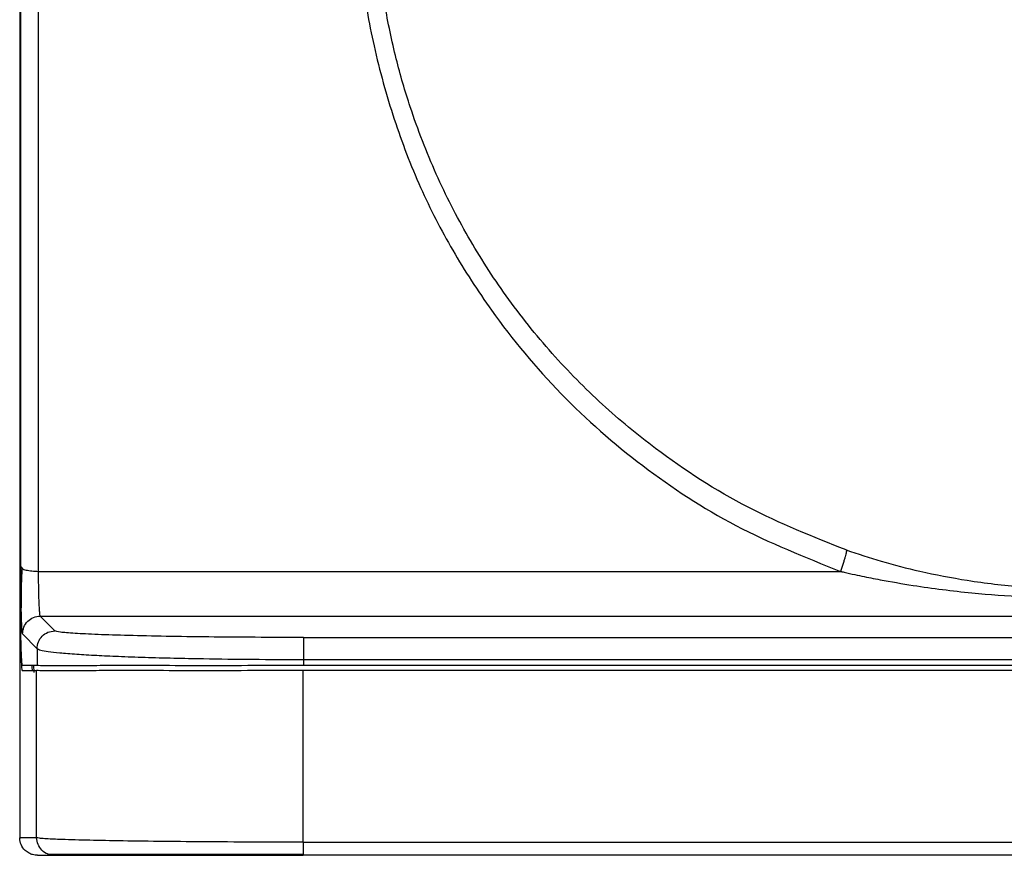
# Model space of a CAD drawing. Header units: millimetres. Extents: x 36 to 747, y 24 to 484.
# Tile 11 of 14: x 550 to 605, y 344 to 391. Entities that reach past the tile are written whole.
import ezdxf

# ---------------------------------------------------------------- set-up
doc = ezdxf.new("R2010")
doc.units = ezdxf.units.MM

msp = doc.modelspace()

# ---------------------------------------------------------------- linework, layer by layer
at = {"color": 7, "linetype": 'Continuous', "lineweight": 25}
for p, q in [((549.837, 360.302), (549.837, 470.166)), ((549.774, 469.86), (549.774, 345.061)), ((550.837, 360.05), (550.837, 469.914)), ((549.808, 359.413), (549.804, 469.126)), ((549.777, 438.334), (549.777, 345.054)), ((549.777, 438.334), (549.78, 359.491)), ((549.837, 360.302), (549.912, 360.215)), ((550.837, 360.05), (595.968, 360.05)), ((549.812, 358.461), (549.808, 359.413)), ((551.75, 356.694), (550.934, 357.533)), ((550.934, 357.533), (667.613, 357.533)), ((549.934, 356.527), (550.75, 355.688)), ((565.745, 356.327), (652.802, 356.327)), ((550.75, 355.688), (550.75, 354.761)), ((549.93, 354.761), (550.75, 354.761)), ((550.55, 354.761), (550.575, 354.346)), ((565.745, 355.069), (565.745, 354.761)), ((652.802, 355.069), (565.745, 355.069)), ((565.745, 354.761), (652.802, 354.761)), ((549.912, 354.461), (550.729, 354.461)), ((550.729, 345.054), (550.729, 354.461)), ((565.724, 344.802), (565.724, 354.461)), ((652.823, 354.461), (565.724, 354.461)), ((550.729, 345.054), (549.777, 345.054)), ((565.724, 344.802), (652.823, 344.802)), ((550.774, 344.061), (551.729, 344.061)), ((551.729, 344.061), (551.376, 344.131)), ((652.823, 344.061), (565.724, 344.061))]:
    msp.add_line(p, q, dxfattribs=at)
for points, knots in [([(568.78, 397.595), (568.838, 396.264), (568.954, 393.591), (569.673, 389.54), (570.776, 385.54), (572.251, 381.679), (574.102, 378.083), (576.658, 374.133), (580.126, 369.947), (584.769, 365.876), (590.035, 362.424), (593.973, 360.848), (595.968, 360.05)], [0, 0, 0, 0, 0.082031, 0.164713, 0.252654, 0.336842, 0.417849, 0.49968, 0.623534, 0.746821, 0.871785, 1, 1, 1, 1]), ([(596.296, 361.253), (594.429, 361.997), (590.633, 363.509), (586.109, 366.441), (582.491, 369.435), (579.663, 372.311), (577.136, 375.475), (574.96, 378.863), (573.148, 382.419), (571.841, 385.793), (570.91, 388.996), (570.328, 391.779), (569.909, 394.773), (569.826, 396.751), (569.78, 397.872)], [0, 0, 0, 0, 0.122935, 0.249835, 0.329982, 0.413309, 0.499846, 0.581959, 0.664804, 0.749903, 0.809204, 0.874949, 0.929145, 1, 1, 1, 1]), ([(596.296, 361.253), (596.301, 361.246), (596.311, 361.231), (596.301, 361.144), (596.276, 361.022), (596.237, 360.871), (596.187, 360.695), (596.123, 360.493), (596.049, 360.271), (595.995, 360.124), (595.968, 360.05)], [0, 0, 0, 0, 0.13181, 0.261417, 0.384974, 0.499998, 0.615024, 0.738582, 0.86819, 1, 1, 1, 1]), ([(596.296, 361.253), (596.952, 361.037), (598.316, 360.585), (600.593, 360.001), (603.227, 359.49), (606.18, 359.142), (609.565, 359.009), (613.107, 359.187), (616.599, 359.702), (619.613, 360.393), (621.421, 360.983), (622.251, 361.253)], [0, 0, 0, 0, 0.078368, 0.163139, 0.266164, 0.382896, 0.500415, 0.649877, 0.784244, 0.901019, 1, 1, 1, 1]), ([(549.862, 357.989), (549.859, 358.095), (549.852, 358.392), (549.845, 358.955), (549.838, 359.634), (549.838, 360.079), (549.837, 360.302)], [0, 0, 0, 0, 0.155733, 0.437051, 0.718161, 1, 1, 1, 1]), ([(549.906, 360.242), (549.895, 360.051), (549.872, 359.661), (549.857, 359.023), (549.854, 358.448), (549.86, 358.118), (549.862, 357.989)], [0, 0, 0, 0, 0.263632, 0.536115, 0.817224, 1, 1, 1, 1]), ([(550.934, 357.533), (550.928, 357.547), (550.916, 357.574), (550.898, 357.747), (550.881, 358.002), (550.866, 358.342), (550.853, 358.735), (550.844, 359.179), (550.838, 359.624), (550.837, 359.913), (550.837, 360.05), (550.837, 360.05)], [0, 0, 0, 0, 0.1250241, 0.250046, 0.3849816, 0.5000654, 0.631971, 0.7592602, 0.8819379, 0.9999956, 1, 1, 1, 1]), ([(595.968, 360.05), (595.98, 360.047), (596.002, 360.042), (596.04, 360.033), (596.097, 360.02), (596.2, 359.997), (596.385, 359.955), (596.721, 359.88), (597.34, 359.748), (598.479, 359.522), (600.538, 359.167), (604.22, 358.701), (608.543, 358.491), (613.031, 358.629), (616.636, 358.965), (619.463, 359.403), (621.219, 359.749), (622.007, 359.92), (622.361, 360), (622.518, 360.035), (622.561, 360.046), (622.573, 360.048), (622.577, 360.049), (622.578, 360.05), (622.579, 360.05), (622.579, 360.05)], [0, 0, 0, 0, 0.00139, 0.002484, 0.004442, 0.007951, 0.014261, 0.025666, 0.046473, 0.085042, 0.155431, 0.279905, 0.499978, 0.638379, 0.781459, 0.904659, 0.95797, 0.981512, 0.994847, 0.99855, 0.999517, 0.999815, 0.999921, 0.999963, 1, 1, 1, 1]), ([(549.78, 359.491), (549.78, 359.208), (549.782, 358.631), (549.79, 357.727), (549.803, 356.829), (549.816, 356.169), (549.833, 355.638), (549.851, 355.149), (549.878, 354.599), (549.9, 354.511), (549.912, 354.461)], [0, 0, 0, 0, 0.117893, 0.240571, 0.368034, 0.500282, 0.552315, 0.653095, 0.802422, 1, 1, 1, 1]), ([(549.93, 354.761), (549.918, 354.816), (549.894, 354.928), (549.856, 355.775), (549.83, 356.784), (549.818, 357.711), (549.814, 358.209), (549.812, 358.461)], [0, 0, 0, 0, 0.249685, 0.49937, 0.742236, 0.869394, 1, 1, 1, 1]), ([(565.745, 356.327), (564.831, 356.329), (563.005, 356.331), (560.376, 356.354), (557.96, 356.388), (555.848, 356.434), (554.111, 356.49), (552.819, 356.554), (551.966, 356.623), (551.822, 356.67), (551.75, 356.694)], [0, 0, 0, 0, 0.124942, 0.249849, 0.374794, 0.49977, 0.624782, 0.749825, 0.874884, 1, 1, 1, 1]), ([(565.745, 355.069), (564.791, 355.071), (562.867, 355.075), (560.417, 355.108), (558.408, 355.148), (556.795, 355.192), (555.342, 355.244), (554.052, 355.303), (552.93, 355.37), (552.014, 355.444), (551.353, 355.52), (550.889, 355.6), (550.799, 355.657), (550.75, 355.688)], [0, 0, 0, 0, 0.1219673, 0.2458954, 0.3255936, 0.4078382, 0.4926745, 0.5709711, 0.6547239, 0.7439525, 0.8257958, 0.904916, 1, 1, 1, 1]), ([(550.512, 354.461), (550.5, 354.48), (550.487, 354.5), (550.474, 354.747), (550.473, 354.761)], [0, 0, 0, 0, 0.945401, 1, 1, 1, 1]), ([(550.75, 354.761), (550.859, 354.758), (551.064, 354.753), (552.054, 354.746), (552.993, 354.749), (553.718, 354.754), (554.458, 354.759), (555.661, 354.762), (557.501, 354.758), (560.14, 354.756), (562.918, 354.758), (564.812, 354.76), (565.745, 354.761)], [0, 0, 0, 0, 0.154246, 0.289341, 0.34977, 0.405402, 0.456243, 0.502301, 0.632703, 0.758946, 0.881285, 1, 1, 1, 1]), ([(565.724, 354.461), (564.791, 354.46), (562.897, 354.458), (560.12, 354.455), (558.087, 354.457), (556.732, 354.459), (555.943, 354.46), (554.894, 354.462), (553.589, 354.453), (552.188, 354.444), (551.044, 354.453), (550.838, 354.458), (550.729, 354.461)], [0, 0, 0, 0, 0.118698, 0.241029, 0.367274, 0.410336, 0.453871, 0.497888, 0.594696, 0.710636, 0.845736, 1, 1, 1, 1]), ([(549.774, 345.061), (549.774, 345.052), (549.774, 345.037), (549.774, 345.023), (549.775, 345.016)], [0, 0, 0, 0, 0.56006, 1, 1, 1, 1]), ([(549.775, 345.016), (549.775, 345.023), (549.776, 345.036), (549.777, 345.048), (549.777, 345.054)], [0, 0, 0, 0, 0.559937, 1, 1, 1, 1]), ([(550.774, 344.061), (550.682, 344.068), (550.517, 344.081), (550.28, 344.18), (550.041, 344.354), (549.831, 344.643), (549.793, 344.895), (549.775, 345.016)], [0, 0, 0, 0, 0.180459, 0.324223, 0.500857, 0.761083, 1, 1, 1, 1]), ([(565.724, 344.802), (564.771, 344.803), (562.849, 344.804), (560.097, 344.819), (557.53, 344.841), (555.296, 344.873), (553.388, 344.909), (552.235, 344.946), (551.55, 344.974), (551.154, 344.996), (550.833, 345.023), (550.765, 345.043), (550.729, 345.054)], [0, 0, 0, 0, 0.121526, 0.244982, 0.36502, 0.490953, 0.610545, 0.74248, 0.792715, 0.852381, 0.921477, 1, 1, 1, 1]), ([(551.36, 344.13), (551.41, 344.13), (551.478, 344.13), (551.975, 344.13), (552.112, 344.13)], [0, 0, 0, 0, 0.723704, 1, 1, 1, 1]), ([(551.729, 344.061), (551.872, 344.061), (552.159, 344.061), (553.983, 344.061), (556.512, 344.061), (559.456, 344.061), (562.499, 344.061), (564.649, 344.061), (565.724, 344.061)], [0, 0, 0, 0, 0.186769, 0.373419, 0.559981, 0.70669, 0.853334, 1, 1, 1, 1]), ([(552.112, 344.13), (552.289, 344.13), (552.748, 344.13), (554.093, 344.13), (555.99, 344.13), (557.812, 344.13), (559.048, 344.13), (559.441, 344.13)], [0, 0, 0, 0, 0.1572681, 0.4088519, 0.6529908, 0.8896794, 1, 1, 1, 1]), ([(559.441, 344.13), (559.853, 344.13), (561.034, 344.13), (563.172, 344.13), (564.883, 344.13), (565.724, 344.13)], [0, 0, 0, 0, 0.214218, 0.613813, 1, 1, 1, 1])]:
    msp.add_open_spline(points, degree=3, knots=knots, dxfattribs=at)
at = {"color": 1, "linetype": 'Continuous', "lineweight": 25}
for points, knots in [([(549.912, 360.215), (549.915, 360.212), (549.943, 360.176), (550.131, 360.12), (550.448, 360.061), (550.707, 360.054), (550.837, 360.05)], [0, 0, 0, 0, 0.033335, 0.355557, 0.677778, 1, 1, 1, 1]), ([(549.934, 356.527), (549.928, 356.547), (549.917, 356.587), (549.899, 356.841), (549.882, 357.221), (549.869, 357.614), (549.863, 357.9), (549.862, 357.989)], [0, 0, 0, 0, 0.225409, 0.450174, 0.675275, 0.899963, 1, 1, 1, 1]), ([(551.376, 344.131), (551.367, 344.132), (551.23, 344.158), (551.01, 344.343), (550.776, 344.661), (550.744, 344.923), (550.729, 345.054)], [0, 0, 0, 0, 0.024642, 0.349761, 0.674881, 1, 1, 1, 1])]:
    msp.add_open_spline(points, degree=3, knots=knots, dxfattribs=at)
at = {"color": 7, "linetype": 'Continuous', "lineweight": 25}
for points in [[(549.934, 356.527), (549.948, 356.658), (549.977, 356.921), (550.208, 357.254), (550.539, 357.487), (550.802, 357.518), (550.934, 357.533)], [(550.75, 355.688), (550.764, 355.82), (550.793, 356.083), (551.024, 356.416), (551.355, 356.649), (551.618, 356.679), (551.75, 356.694)], [(565.745, 356.327), (565.745, 356.32), (565.745, 356.307), (565.745, 356.223), (565.745, 356.097), (565.745, 355.931), (565.745, 355.735), (565.745, 355.518), (565.745, 355.291), (565.745, 355.143), (565.745, 355.069)], [(565.724, 344.802), (565.724, 344.699), (565.724, 344.494), (565.724, 344.255), (565.724, 344.092), (565.724, 344.071), (565.724, 344.061)]]:
    msp.add_open_spline(points, degree=3, dxfattribs=at)

doc.saveas('drawing.dxf')
